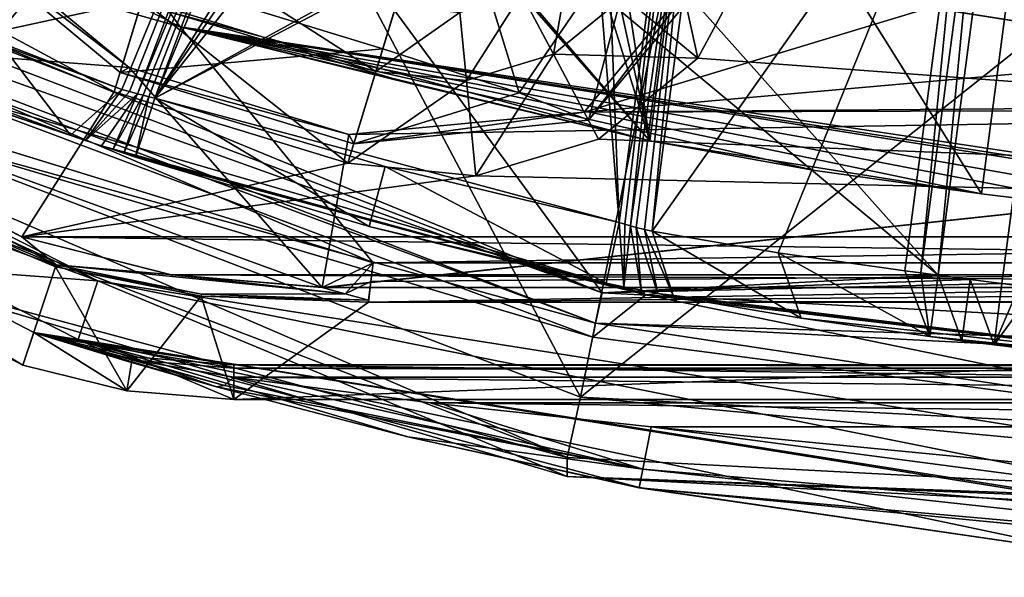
# Model space of a CAD drawing. Header units: millimetres. Extents: x -78 to 78, y -78 to 78.
# Tile 128 of 256: x -25 to -9, y -78 to -69. Entities that reach past the tile are written whole.
import ezdxf

# ---------------------------------------------------------------- set-up
doc = ezdxf.new("R2010")
doc.units = ezdxf.units.MM
doc.header["$LTSCALE"] = 41.718519
for name, color, linetype in [('10', 7, 'CONTINUOUS'), ('1152', 7, 'CONTINUOUS'), ('137', 7, 'CONTINUOUS'), ('1459', 7, 'CONTINUOUS'), ('146', 7, 'CONTINUOUS'), ('1481', 7, 'CONTINUOUS'), ('1491', 7, 'CONTINUOUS'), ('1504', 7, 'CONTINUOUS'), ('1512', 7, 'CONTINUOUS'), ('1513', 7, 'CONTINUOUS'), ('1514', 7, 'CONTINUOUS'), ('1515', 7, 'CONTINUOUS'), ('1533', 7, 'CONTINUOUS'), ('1535', 7, 'CONTINUOUS'), ('1536', 7, 'CONTINUOUS'), ('1552', 7, 'CONTINUOUS'), ('1556', 7, 'CONTINUOUS'), ('1557', 7, 'CONTINUOUS'), ('1577', 7, 'CONTINUOUS'), ('1579', 7, 'CONTINUOUS'), ('1582', 7, 'CONTINUOUS'), ('1583', 7, 'CONTINUOUS'), ('1584', 7, 'CONTINUOUS'), ('1613', 7, 'CONTINUOUS'), ('1614', 7, 'CONTINUOUS'), ('162', 7, 'CONTINUOUS'), ('1633', 7, 'CONTINUOUS'), ('1634', 7, 'CONTINUOUS'), ('1635', 7, 'CONTINUOUS'), ('1636', 7, 'CONTINUOUS'), ('1641', 7, 'CONTINUOUS'), ('1659', 7, 'CONTINUOUS'), ('1660', 7, 'CONTINUOUS'), ('1665', 7, 'CONTINUOUS'), ('1677', 7, 'CONTINUOUS'), ('1679', 7, 'CONTINUOUS'), ('1694', 7, 'CONTINUOUS'), ('1696', 7, 'CONTINUOUS'), ('1711', 7, 'CONTINUOUS'), ('1713', 7, 'CONTINUOUS'), ('1724', 7, 'CONTINUOUS'), ('1731', 7, 'CONTINUOUS'), ('1742', 7, 'CONTINUOUS'), ('1745', 7, 'CONTINUOUS'), ('1746', 7, 'CONTINUOUS'), ('1747', 7, 'CONTINUOUS'), ('175', 7, 'CONTINUOUS'), ('1751', 7, 'CONTINUOUS'), ('1759', 7, 'CONTINUOUS'), ('1769', 7, 'CONTINUOUS'), ('184', 7, 'CONTINUOUS'), ('19', 7, 'CONTINUOUS'), ('197', 7, 'CONTINUOUS'), ('208', 7, 'CONTINUOUS'), ('221', 7, 'CONTINUOUS'), ('231', 7, 'CONTINUOUS'), ('2704', 7, 'CONTINUOUS'), ('2713', 7, 'CONTINUOUS'), ('2720', 7, 'CONTINUOUS'), ('29', 7, 'CONTINUOUS'), ('38', 7, 'CONTINUOUS'), ('6', 7, 'CONTINUOUS'), ('804', 7, 'CONTINUOUS')]:
    doc.layers.add(name, color=color, linetype=linetype)

msp = doc.modelspace()

# ---------------------------------------------------------------- linework, layer by layer
at = {"layer": '10', "linetype": 'CONTINUOUS'}
for points in [[(-24.872, -72.08, -2), (-45.658, -61.068, -2), (-23.382, -69.739, -2), (-24.872, -72.08, -2)], [(-23.382, -69.739, -2), (-45.658, -61.068, -2), (-25.209, -68.756, -2), (-23.382, -69.739, -2)], [(0, -63, -2), (24.872, -72.08, -2), (-12.251, -63.44, -2), (0, -63, -2)], [(-12.251, -63.44, -2), (24.872, -72.08, -2), (-12.543, -64.397, -2), (-12.251, -63.44, -2)], [(24.872, -72.08, -2), (-12.118, -64.527, -2), (-12.543, -64.397, -2), (24.872, -72.08, -2)], [(-12.118, -64.527, -2), (24.872, -72.08, -2), (-12.986, -67.368, -2), (-12.118, -64.527, -2)], [(-12.986, -67.368, -2), (24.872, -72.08, -2), (-13.969, -69.194, -2), (-12.986, -67.368, -2)], [(-13.969, -69.194, -2), (24.872, -72.08, -2), (-15.57, -70.502, -2), (-13.969, -69.194, -2)], [(-19.612, -70.891, -2), (-24.872, -72.08, -2), (-23.382, -69.739, -2), (-19.612, -70.891, -2)], [(-15.57, -70.502, -2), (24.872, -72.08, -2), (-17.549, -71.098, -2), (-15.57, -70.502, -2)], [(-17.549, -71.098, -2), (-24.872, -72.08, -2), (-19.612, -70.891, -2), (-17.549, -71.098, -2)], [(24.872, -72.08, -2), (-24.872, -72.08, -2), (-17.549, -71.098, -2), (24.872, -72.08, -2)], [(24.872, -72.08, -2), (22.459, -72.693, -2), (-24.872, -72.08, -2), (24.872, -72.08, -2)], [(-24.872, -72.08, -2), (22.459, -72.693, -2), (-22.459, -72.693, -2), (-24.872, -72.08, -2)], [(22.459, -72.693, -2), (19.979, -72.9, -2), (-22.459, -72.693, -2), (22.459, -72.693, -2)], [(-22.459, -72.693, -2), (19.979, -72.9, -2), (-19.979, -72.9, -2), (-22.459, -72.693, -2)]]:
    msp.add_3dface(points, dxfattribs=at)
at = {"layer": '1152', "color": 7, "linetype": 'CONTINUOUS'}
for points in [[(-22.316, -68.693, 17.2), (-42.451, -58.435, 17.2), (-22.495, -68.451, 22.2), (-22.316, -68.693, 17.2)], [(-18.649, -69.597, 22.2), (-22.316, -68.693, 17.2), (-22.495, -68.451, 22.2), (-18.649, -69.597, 22.2)], [(0, -72.227, 17.2), (-22.316, -68.693, 17.2), (0, -72.157, 19.2), (0, -72.227, 17.2)], [(0, -72.157, 19.2), (-22.316, -68.693, 17.2), (0, -72.052, 22.2), (0, -72.157, 19.2)], [(0, -72.052, 22.2), (-22.316, -68.693, 17.2), (-4.012, -71.941, 22.2), (0, -72.052, 22.2)], [(-4.012, -71.941, 22.2), (-22.316, -68.693, 17.2), (-6.71, -71.714, 22.925), (-4.012, -71.941, 22.2)], [(-6.71, -71.714, 22.925), (-22.316, -68.693, 17.2), (-9.398, -71.386, 23.65), (-6.71, -71.714, 22.925)], [(-9.398, -71.386, 23.65), (-22.316, -68.693, 17.2), (-12.079, -71.007, 22.925), (-9.398, -71.386, 23.65)], [(-12.079, -71.007, 22.925), (-22.316, -68.693, 17.2), (-14.745, -70.528, 22.2), (-12.079, -71.007, 22.925)], [(-14.745, -70.528, 22.2), (-22.316, -68.693, 17.2), (-18.649, -69.597, 22.2), (-14.745, -70.528, 22.2)]]:
    msp.add_3dface(points, dxfattribs=at)
at = {"layer": '137', "linetype": 'CONTINUOUS'}
for points in [[(-15.801, -70.069), (-13.377, -67.124), (-15.731, -70.198, -1.186), (-15.801, -70.069)], [(-13.377, -67.124), (-13.298, -67.273, -1.364), (-15.731, -70.198, -1.186), (-13.377, -67.124)], [(-19.597, -70.431), (-15.801, -70.069), (-19.517, -70.58, -1.364), (-19.597, -70.431)], [(-19.517, -70.58, -1.364), (-15.801, -70.069), (-15.731, -70.198, -1.186), (-19.517, -70.58, -1.364)]]:
    msp.add_3dface(points, dxfattribs=at)
at = {"layer": '1459', "color": 7, "linetype": 'CONTINUOUS'}
msp.add_3dface([(-6.71, -71.714, 22.925), (-9.398, -71.386, 23.65), (-8.541, -64.876, 23.65), (-6.71, -71.714, 22.925)], dxfattribs=at)
at = {"layer": '146', "linetype": 'CONTINUOUS'}
for points in [[(-23.138, -69.348), (-19.597, -70.431), (-23.287, -69.427, -1.364), (-23.138, -69.348)], [(-19.597, -70.431), (-19.517, -70.58, -1.364), (-23.287, -69.427, -1.364), (-19.597, -70.431)]]:
    msp.add_3dface(points, dxfattribs=at)
at = {"layer": '1481', "color": 7, "linetype": 'CONTINUOUS'}
for points in [[(-9.398, -71.386, 23.65), (-14.745, -70.528, 22.2), (-13.908, -64.169, 22.2), (-9.398, -71.386, 23.65)], [(-8.541, -64.876, 23.65), (-9.398, -71.386, 23.65), (-13.908, -64.169, 22.2), (-8.541, -64.876, 23.65)], [(-9.398, -71.386, 23.65), (-12.079, -71.007, 22.925), (-14.745, -70.528, 22.2), (-9.398, -71.386, 23.65)]]:
    msp.add_3dface(points, dxfattribs=at)
at = {"layer": '1491', "color": 7, "linetype": 'CONTINUOUS'}
for points in [[(-10.634, -72.627, 26.039), (-10.375, -72.661, 26.159), (-9.595, -64.737, 26.039), (-10.634, -72.627, 26.039)], [(-9.595, -64.737, 26.039), (-10.375, -72.661, 26.159), (-9.337, -64.771, 26.159), (-9.595, -64.737, 26.039)], [(-10.375, -72.661, 26.159), (-10.094, -72.698, 26.2), (-9.337, -64.771, 26.159), (-10.375, -72.661, 26.159)], [(-10.094, -72.698, 26.2), (-9.055, -64.808, 26.2), (-9.337, -64.771, 26.159), (-10.094, -72.698, 26.2)]]:
    msp.add_3dface(points, dxfattribs=at)
at = {"layer": '1504', "color": 7, "linetype": 'CONTINUOUS'}
for points in [[(-13.908, -64.169, 22.2), (-14.745, -70.528, 22.2), (-15.468, -65.84, 22.2), (-13.908, -64.169, 22.2)], [(-14.745, -70.528, 22.2), (-22.495, -68.451, 22.2), (-19.475, -65.132, 22.2), (-14.745, -70.528, 22.2)], [(-19.171, -65.365, 22.2), (-14.745, -70.528, 22.2), (-19.475, -65.132, 22.2), (-19.171, -65.365, 22.2)], [(-16.08, -66.194, 22.2), (-14.745, -70.528, 22.2), (-19.171, -65.365, 22.2), (-16.08, -66.194, 22.2)], [(-15.468, -65.84, 22.2), (-14.745, -70.528, 22.2), (-15.701, -66.144, 22.2), (-15.468, -65.84, 22.2)], [(-15.701, -66.144, 22.2), (-14.745, -70.528, 22.2), (-16.08, -66.194, 22.2), (-15.701, -66.144, 22.2)], [(-14.745, -70.528, 22.2), (-18.649, -69.597, 22.2), (-22.495, -68.451, 22.2), (-14.745, -70.528, 22.2)]]:
    msp.add_3dface(points, dxfattribs=at)
at = {"layer": '1512', "color": 7, "linetype": 'CONTINUOUS'}
for points in [[(-10.231, -73.688, 25.217), (-9.71, -73.759, 25.217), (-10.094, -72.698, 26.2), (-10.231, -73.688, 25.217)], [(-10.094, -72.698, 26.2), (-9.71, -73.759, 25.217), (-9.58, -72.767, 26.2), (-10.094, -72.698, 26.2)], [(-9.71, -73.759, 25.217), (-9.189, -73.825, 25.217), (-9.58, -72.767, 26.2), (-9.71, -73.759, 25.217)], [(-9.189, -73.825, 25.217), (-9.066, -72.833, 26.2), (-9.58, -72.767, 26.2), (-9.189, -73.825, 25.217)]]:
    msp.add_3dface(points, dxfattribs=at)
at = {"layer": '1513', "color": 7, "linetype": 'CONTINUOUS'}
for points in [[(-10.634, -72.627, 26.039), (-10.231, -73.688, 25.217), (-10.375, -72.661, 26.159), (-10.634, -72.627, 26.039)], [(-10.231, -73.688, 25.217), (-10.094, -72.698, 26.2), (-10.375, -72.661, 26.159), (-10.231, -73.688, 25.217)]]:
    msp.add_3dface(points, dxfattribs=at)
at = {"layer": '1514', "color": 7, "linetype": 'CONTINUOUS'}
for points in [[(-27.104, -68.213, 26.039), (-23.258, -69.7, 23.361), (-20.25, -62.439, 23.361), (-27.104, -68.213, 26.039)], [(-23.258, -69.7, 23.361), (-27.104, -68.213, 26.039), (-25.192, -68.984, 24.7), (-23.258, -69.7, 23.361)]]:
    msp.add_3dface(points, dxfattribs=at)
at = {"layer": '1515', "color": 7, "linetype": 'CONTINUOUS'}
for points in [[(-24.084, -70.438, 22.54), (-25.192, -68.984, 24.7), (-26.044, -69.712, 23.878), (-24.084, -70.438, 22.54)], [(-24.084, -70.438, 22.54), (-23.258, -69.7, 23.361), (-25.192, -68.984, 24.7), (-24.084, -70.438, 22.54)]]:
    msp.add_3dface(points, dxfattribs=at)
at = {"layer": '1533', "color": 7, "linetype": 'CONTINUOUS'}
for points in [[(-22.316, -68.693, 17.2), (-39.228, -63.923, 17.2), (-42.451, -58.435, 17.2), (-22.316, -68.693, 17.2)], [(-19.203, -72.5, 17.2), (-39.228, -63.923, 17.2), (-22.316, -68.693, 17.2), (-19.203, -72.5, 17.2)], [(0, -72.227, 17.2), (-19.203, -72.5, 17.2), (-22.316, -68.693, 17.2), (0, -72.227, 17.2)], [(19.203, -72.5, 17.2), (-19.203, -72.5, 17.2), (0, -72.227, 17.2), (19.203, -72.5, 17.2)]]:
    msp.add_3dface(points, dxfattribs=at)
at = {"layer": '1535', "color": 7, "linetype": 'CONTINUOUS'}
msp.add_3dface([(-9.066, -72.833, 26.2), (-8.784, -72.87, 26.159), (-8.027, -64.943, 26.2), (-9.066, -72.833, 26.2)], dxfattribs=at)
at = {"layer": '1536', "color": 7, "linetype": 'CONTINUOUS'}
for points in [[(-9.066, -72.833, 26.2), (-9.189, -73.825, 25.217), (-8.784, -72.87, 26.159), (-9.066, -72.833, 26.2)], [(-9.189, -73.825, 25.217), (-8.526, -72.904, 26.039), (-8.784, -72.87, 26.159), (-9.189, -73.825, 25.217)]]:
    msp.add_3dface(points, dxfattribs=at)
at = {"layer": '1552', "color": 7, "linetype": 'CONTINUOUS'}
for points in [[(-46.408, -62.946, -1), (-35.334, -67.89, -1), (-24.856, -74.15, -1), (-46.408, -62.946, -1)], [(-35.334, -67.89, -1), (-24.325, -72.566, -1), (-24.856, -74.15, -1), (-35.334, -67.89, -1)], [(-24.856, -74.15, -1), (-24.325, -72.566, -1), (-23.177, -74.566, -1), (-24.856, -74.15, -1)], [(-24.325, -72.566, -1), (-21.976, -73.039, -1), (-23.177, -74.566, -1), (-24.325, -72.566, -1)], [(-23.177, -74.566, -1), (-21.976, -73.039, -1), (-21.453, -74.705, -1), (-23.177, -74.566, -1)], [(-21.976, -73.039, -1), (-19.281, -73.136, -1), (-21.453, -74.705, -1), (-21.976, -73.039, -1)], [(-19.281, -73.136, -1), (19.281, -73.136, -1), (-21.453, -74.705, -1), (-19.281, -73.136, -1)], [(-21.453, -74.705, -1), (19.281, -73.136, -1), (21.453, -74.705, -1), (-21.453, -74.705, -1)]]:
    msp.add_3dface(points, dxfattribs=at)
at = {"layer": '1556', "color": 7, "linetype": 'CONTINUOUS'}
for points in [[(-13.683, -64.199, 23.361), (-14.708, -71.991, 23.361), (-9.595, -64.737, 26.039), (-13.683, -64.199, 23.361)], [(-14.708, -71.991, 23.361), (-12.675, -72.338, 24.7), (-9.595, -64.737, 26.039), (-14.708, -71.991, 23.361)], [(-12.675, -72.338, 24.7), (-10.634, -72.627, 26.039), (-9.595, -64.737, 26.039), (-12.675, -72.338, 24.7)]]:
    msp.add_3dface(points, dxfattribs=at)
at = {"layer": '1557', "color": 7, "linetype": 'CONTINUOUS'}
for points in [[(-23.258, -69.7, 23.361), (-24.084, -70.438, 22.54), (-23.843, -70.523, 22.401), (-23.258, -69.7, 23.361)], [(-23.136, -69.736, 23.292), (-23.258, -69.7, 23.361), (-23.843, -70.523, 22.401), (-23.136, -69.736, 23.292)], [(-23.006, -69.772, 23.241), (-23.136, -69.736, 23.292), (-23.843, -70.523, 22.401), (-23.006, -69.772, 23.241)], [(-23.585, -70.611, 22.3), (-23.006, -69.772, 23.241), (-23.843, -70.523, 22.401), (-23.585, -70.611, 22.3)], [(-23.405, -70.672, 22.254), (-23.006, -69.772, 23.241), (-23.585, -70.611, 22.3), (-23.405, -70.672, 22.254)], [(-22.915, -69.796, 23.218), (-23.006, -69.772, 23.241), (-23.405, -70.672, 22.254), (-22.915, -69.796, 23.218)], [(-23.223, -70.732, 22.227), (-22.915, -69.796, 23.218), (-23.405, -70.672, 22.254), (-23.223, -70.732, 22.227)], [(-22.822, -69.82, 23.205), (-22.915, -69.796, 23.218), (-23.223, -70.732, 22.227), (-22.822, -69.82, 23.205)], [(-23.037, -70.794, 22.217), (-22.822, -69.82, 23.205), (-23.223, -70.732, 22.227), (-23.037, -70.794, 22.217)], [(-23.037, -70.794, 22.217), (-22.727, -69.843, 23.2), (-22.822, -69.82, 23.205), (-23.037, -70.794, 22.217)]]:
    msp.add_3dface(points, dxfattribs=at)
at = {"layer": '1577', "color": 7, "linetype": 'CONTINUOUS'}
for points in [[(-19.281, -73.136, -1), (19.203, -72.5, 17.2), (19.242, -72.8, 8.6), (-19.281, -73.136, -1)], [(-19.281, -73.136, -1), (-19.242, -72.8, 8.6), (19.203, -72.5, 17.2), (-19.281, -73.136, -1)], [(-19.203, -72.5, 17.2), (19.203, -72.5, 17.2), (-19.242, -72.8, 8.6), (-19.203, -72.5, 17.2)], [(19.281, -73.101), (-19.281, -73.136, -1), (19.242, -72.8, 8.6), (19.281, -73.101)], [(-19.281, -73.136, -1), (-19.281, -73.101), (-19.242, -72.8, 8.6), (-19.281, -73.136, -1)], [(19.281, -73.136, -1), (-19.281, -73.136, -1), (19.281, -73.101), (19.281, -73.136, -1)]]:
    msp.add_3dface(points, dxfattribs=at)
at = {"layer": '1579', "color": 7, "linetype": 'CONTINUOUS'}
for points in [[(-45.649, -61.075), (-24.872, -72.08), (-45.404, -61.568), (-45.649, -61.075)], [(-24.872, -72.08), (-24.314, -72.533), (-45.404, -61.568), (-24.872, -72.08)], [(-24.872, -72.08), (-22.483, -72.689), (-24.314, -72.533), (-24.872, -72.08)], [(-24.314, -72.533), (-22.483, -72.689), (-19.654, -73.001), (-24.314, -72.533)], [(-21.971, -73.004), (-24.314, -72.533), (-19.654, -73.001), (-21.971, -73.004)], [(-20.026, -72.9), (-19.654, -73.001), (-22.483, -72.689), (-20.026, -72.9)], [(-19.281, -73.101), (-21.971, -73.004), (-19.654, -73.001), (-19.281, -73.101)]]:
    msp.add_3dface(points, dxfattribs=at)
at = {"layer": '1582', "color": 7, "linetype": 'CONTINUOUS'}
for points in [[(-12.675, -72.338, 24.7), (-14.708, -71.991, 23.361), (-12.301, -73.395, 23.878), (-12.675, -72.338, 24.7)], [(-12.301, -73.395, 23.878), (-14.708, -71.991, 23.361), (-14.361, -73.043, 22.54), (-12.301, -73.395, 23.878)], [(-10.231, -73.688, 25.217), (-10.634, -72.627, 26.039), (-12.675, -72.338, 24.7), (-10.231, -73.688, 25.217)], [(-10.231, -73.688, 25.217), (-12.675, -72.338, 24.7), (-12.301, -73.395, 23.878), (-10.231, -73.688, 25.217)]]:
    msp.add_3dface(points, dxfattribs=at)
at = {"layer": '1583', "color": 7, "linetype": 'CONTINUOUS'}
for points in [[(-23.258, -69.7, 23.361), (-23.136, -69.736, 23.292), (-20.25, -62.439, 23.361), (-23.258, -69.7, 23.361)], [(-23.136, -69.736, 23.292), (-23.006, -69.772, 23.241), (-20.25, -62.439, 23.361), (-23.136, -69.736, 23.292)], [(-20.25, -62.439, 23.361), (-23.006, -69.772, 23.241), (-20.009, -62.539, 23.241), (-20.25, -62.439, 23.361)], [(-23.006, -69.772, 23.241), (-22.915, -69.796, 23.218), (-20.009, -62.539, 23.241), (-23.006, -69.772, 23.241)], [(-22.915, -69.796, 23.218), (-22.822, -69.82, 23.205), (-20.009, -62.539, 23.241), (-22.915, -69.796, 23.218)], [(-22.822, -69.82, 23.205), (-22.727, -69.843, 23.2), (-20.009, -62.539, 23.241), (-22.822, -69.82, 23.205)], [(-22.727, -69.843, 23.2), (-19.747, -62.647, 23.2), (-20.009, -62.539, 23.241), (-22.727, -69.843, 23.2)]]:
    msp.add_3dface(points, dxfattribs=at)
at = {"layer": '1584', "color": 7, "linetype": 'CONTINUOUS'}
for points in [[(-22.727, -69.843, 23.2), (-23.037, -70.794, 22.217), (-19.268, -71.911, 22.217), (-22.727, -69.843, 23.2)], [(-19.01, -70.945, 23.2), (-22.727, -69.843, 23.2), (-19.268, -71.911, 22.217), (-19.01, -70.945, 23.2)], [(-15.447, -72.827, 22.217), (-19.01, -70.945, 23.2), (-19.268, -71.911, 22.217), (-15.447, -72.827, 22.217)], [(-15.447, -72.827, 22.217), (-15.239, -71.849, 23.2), (-19.01, -70.945, 23.2), (-15.447, -72.827, 22.217)]]:
    msp.add_3dface(points, dxfattribs=at)
at = {"layer": '1613', "color": 7, "linetype": 'CONTINUOUS'}
msp.add_3dface([(-8.526, -72.904, 26.039), (-9.189, -73.825, 25.217), (-7.114, -74.078, 23.878), (-8.526, -72.904, 26.039)], dxfattribs=at)
at = {"layer": '1614', "color": 7, "linetype": 'CONTINUOUS'}
for points in [[(-15.161, -72.887, 22.238), (-15.239, -71.849, 23.2), (-15.447, -72.827, 22.217), (-15.161, -72.887, 22.238)], [(-15.146, -71.876, 23.205), (-15.239, -71.849, 23.2), (-15.161, -72.887, 22.238), (-15.146, -71.876, 23.205)], [(-15.053, -71.902, 23.218), (-15.146, -71.876, 23.205), (-15.161, -72.887, 22.238), (-15.053, -71.902, 23.218)], [(-14.882, -72.943, 22.3), (-15.053, -71.902, 23.218), (-15.161, -72.887, 22.238), (-14.882, -72.943, 22.3)], [(-14.962, -71.927, 23.241), (-15.053, -71.902, 23.218), (-14.882, -72.943, 22.3), (-14.962, -71.927, 23.241)], [(-14.831, -71.961, 23.292), (-14.962, -71.927, 23.241), (-14.614, -72.996, 22.401), (-14.831, -71.961, 23.292)], [(-14.614, -72.996, 22.401), (-14.962, -71.927, 23.241), (-14.882, -72.943, 22.3), (-14.614, -72.996, 22.401)], [(-14.361, -73.043, 22.54), (-14.708, -71.991, 23.361), (-14.831, -71.961, 23.292), (-14.361, -73.043, 22.54)], [(-14.361, -73.043, 22.54), (-14.831, -71.961, 23.292), (-14.614, -72.996, 22.401), (-14.361, -73.043, 22.54)]]:
    msp.add_3dface(points, dxfattribs=at)
at = {"layer": '162', "linetype": 'CONTINUOUS'}
for points in [[(-26.083, -66.923), (-23.138, -69.348), (-26.212, -66.993, -1.186), (-26.083, -66.923)], [(-23.138, -69.348), (-23.287, -69.427, -1.364), (-26.212, -66.993, -1.186), (-23.138, -69.348)]]:
    msp.add_3dface(points, dxfattribs=at)
at = {"layer": '1633', "color": 7, "linetype": 'CONTINUOUS'}
for points in [[(-15.663, -73.698, 19.2), (-26.518, -69.621, 19.2), (-27, -70.34, 19.2), (-15.663, -73.698, 19.2)], [(-14.806, -73.014, 19.2), (-26.518, -69.621, 19.2), (-15.663, -73.698, 19.2), (-14.806, -73.014, 19.2)], [(-3.94, -75.241, 19.2), (-14.806, -73.014, 19.2), (-15.663, -73.698, 19.2), (-3.94, -75.241, 19.2)], [(-2.696, -74.451, 19.2), (-14.806, -73.014, 19.2), (-3.94, -75.241, 19.2), (-2.696, -74.451, 19.2)]]:
    msp.add_3dface(points, dxfattribs=at)
at = {"layer": '1634', "color": 7, "linetype": 'CONTINUOUS'}
for points in [[(-24.325, -72.566, -1), (-24.314, -72.533), (-21.971, -73.004), (-24.325, -72.566, -1)], [(-21.976, -73.039, -1), (-24.325, -72.566, -1), (-21.971, -73.004), (-21.976, -73.039, -1)], [(-19.281, -73.101), (-21.976, -73.039, -1), (-21.971, -73.004), (-19.281, -73.101)], [(-19.281, -73.136, -1), (-21.976, -73.039, -1), (-19.281, -73.101), (-19.281, -73.136, -1)]]:
    msp.add_3dface(points, dxfattribs=at)
at = {"layer": '1635', "color": 7, "linetype": 'CONTINUOUS'}
for points in [[(-21.453, -74.705, -1), (21.453, -74.705, -1), (-21.453, -74.148, 14.965), (-21.453, -74.705, -1)], [(21.453, -74.705, -1), (21.453, -74.148, 14.965), (-21.453, -74.148, 14.965), (21.453, -74.705, -1)]]:
    msp.add_3dface(points, dxfattribs=at)
at = {"layer": '1636', "color": 7, "linetype": 'CONTINUOUS'}
for points in [[(-19.203, -72.5, 17.2), (-31.571, -68.693), (-39.228, -63.923, 17.2), (-19.203, -72.5, 17.2)], [(-20.026, -72.9), (-31.571, -68.693), (-19.203, -72.5, 17.2), (-20.026, -72.9)], [(-20.026, -72.9), (-19.203, -72.5, 17.2), (-19.654, -73.001), (-20.026, -72.9)], [(-19.203, -72.5, 17.2), (-19.242, -72.8, 8.6), (-19.654, -73.001), (-19.203, -72.5, 17.2)], [(-19.242, -72.8, 8.6), (-19.281, -73.101), (-19.654, -73.001), (-19.242, -72.8, 8.6)]]:
    msp.add_3dface(points, dxfattribs=at)
at = {"layer": '1641', "color": 7, "linetype": 'CONTINUOUS'}
for points in [[(-15.239, -71.849, 23.2), (-15.146, -71.876, 23.205), (-14.223, -64.128, 23.2), (-15.239, -71.849, 23.2)], [(-15.146, -71.876, 23.205), (-15.053, -71.902, 23.218), (-14.223, -64.128, 23.2), (-15.146, -71.876, 23.205)], [(-14.223, -64.128, 23.2), (-15.053, -71.902, 23.218), (-13.941, -64.165, 23.241), (-14.223, -64.128, 23.2)], [(-15.053, -71.902, 23.218), (-14.962, -71.927, 23.241), (-13.941, -64.165, 23.241), (-15.053, -71.902, 23.218)], [(-14.962, -71.927, 23.241), (-14.831, -71.961, 23.292), (-13.941, -64.165, 23.241), (-14.962, -71.927, 23.241)], [(-14.831, -71.961, 23.292), (-14.708, -71.991, 23.361), (-13.941, -64.165, 23.241), (-14.831, -71.961, 23.292)], [(-14.708, -71.991, 23.361), (-13.683, -64.199, 23.361), (-13.941, -64.165, 23.241), (-14.708, -71.991, 23.361)]]:
    msp.add_3dface(points, dxfattribs=at)
at = {"layer": '1659', "color": 7, "linetype": 'CONTINUOUS'}
for points in [[(-24.314, -72.533), (-35.334, -67.89, -1), (-45.404, -61.568), (-24.314, -72.533)], [(-24.325, -72.566, -1), (-35.334, -67.89, -1), (-24.314, -72.533), (-24.325, -72.566, -1)]]:
    msp.add_3dface(points, dxfattribs=at)
at = {"layer": '1660', "color": 7, "linetype": 'CONTINUOUS'}
for points in [[(-24.856, -74.15, -1), (-23.177, -74.566, -1), (-24.679, -73.622, 14.965), (-24.856, -74.15, -1)], [(-24.679, -73.622, 14.965), (-23.177, -74.566, -1), (-23.087, -74.015, 14.965), (-24.679, -73.622, 14.965)], [(-23.177, -74.566, -1), (-21.453, -74.705, -1), (-23.087, -74.015, 14.965), (-23.177, -74.566, -1)], [(-21.453, -74.705, -1), (-21.453, -74.148, 14.965), (-23.087, -74.015, 14.965), (-21.453, -74.705, -1)]]:
    msp.add_3dface(points, dxfattribs=at)
at = {"layer": '1665', "color": 7, "linetype": 'CONTINUOUS'}
for points in [[(-22.727, -69.843, 23.2), (-19.525, -64.753, 23.2), (-19.747, -62.647, 23.2), (-22.727, -69.843, 23.2)], [(-15.468, -65.84, 23.2), (-15.239, -71.849, 23.2), (-14.223, -64.128, 23.2), (-15.468, -65.84, 23.2)], [(-19.525, -64.753, 23.2), (-22.727, -69.843, 23.2), (-19.475, -65.132, 23.2), (-19.525, -64.753, 23.2)], [(-22.727, -69.843, 23.2), (-19.171, -65.365, 23.2), (-19.475, -65.132, 23.2), (-22.727, -69.843, 23.2)], [(-22.727, -69.843, 23.2), (-16.08, -66.194, 23.2), (-19.171, -65.365, 23.2), (-22.727, -69.843, 23.2)], [(-15.239, -71.849, 23.2), (-15.468, -65.84, 23.2), (-15.701, -66.144, 23.2), (-15.239, -71.849, 23.2)], [(-22.727, -69.843, 23.2), (-15.239, -71.849, 23.2), (-15.701, -66.144, 23.2), (-22.727, -69.843, 23.2)], [(-22.727, -69.843, 23.2), (-15.701, -66.144, 23.2), (-16.08, -66.194, 23.2), (-22.727, -69.843, 23.2)], [(-15.239, -71.849, 23.2), (-22.727, -69.843, 23.2), (-19.01, -70.945, 23.2), (-15.239, -71.849, 23.2)]]:
    msp.add_3dface(points, dxfattribs=at)
at = {"layer": '1677', "color": 7, "linetype": 'CONTINUOUS'}
for points in [[(-44.982, -61.92, 19.2), (-45.573, -62.726, 18.235), (-23.647, -72.789, 19.2), (-44.982, -61.92, 19.2)], [(-45.573, -62.726, 18.235), (-23.959, -73.739, 18.235), (-23.647, -72.789, 19.2), (-45.573, -62.726, 18.235)], [(-23.959, -73.739, 18.235), (0, -77.534, 18.235), (-23.647, -72.789, 19.2), (-23.959, -73.739, 18.235)], [(0, -77.534, 18.235), (0, -76.534, 19.2), (-23.647, -72.789, 19.2), (0, -77.534, 18.235)]]:
    msp.add_3dface(points, dxfattribs=at)
at = {"layer": '1679', "color": 7, "linetype": 'CONTINUOUS'}
for points in [[(-24.679, -73.622, 14.965), (-23.087, -74.015, 14.965), (-21.453, -74.148, 14.965), (-24.679, -73.622, 14.965)], [(-24.679, -73.622, 14.965), (-21.453, -74.148, 14.965), (-24.595, -73.649, 14.983), (-24.679, -73.622, 14.965)], [(-21.453, -74.148, 14.965), (-21.453, -74.147, 15), (-24.595, -73.649, 14.983), (-21.453, -74.148, 14.965)], [(-24.595, -73.649, 14.983), (-21.453, -74.147, 15), (-24.511, -73.676, 15), (-24.595, -73.649, 14.983)], [(-21.453, -74.147, 15), (-21.453, -74.198, 15.313), (-24.511, -73.676, 15), (-21.453, -74.147, 15)], [(-24.511, -73.676, 15), (-21.453, -74.198, 15.313), (-23.006, -74.076, 15.305), (-24.511, -73.676, 15)], [(-21.453, -74.198, 15.313), (-21.453, -74.343, 15.595), (-23.006, -74.076, 15.305), (-21.453, -74.198, 15.313)]]:
    msp.add_3dface(points, dxfattribs=at)
at = {"layer": '1694', "color": 7, "linetype": 'CONTINUOUS'}
for points in [[(-45.573, -62.726, 18.235), (-46.408, -62.946, -1), (-24.856, -74.15, -1), (-45.573, -62.726, 18.235)], [(-23.959, -73.739, 18.235), (-45.573, -62.726, 18.235), (-24.679, -73.622, 14.965), (-23.959, -73.739, 18.235)], [(-45.573, -62.726, 18.235), (-24.856, -74.15, -1), (-24.679, -73.622, 14.965), (-45.573, -62.726, 18.235)], [(-23.959, -73.739, 18.235), (-24.679, -73.622, 14.965), (-23.191, -74.079, 15.632), (-23.959, -73.739, 18.235)], [(0, -77.534, 18.235), (-23.959, -73.739, 18.235), (0, -77.576, 17.035), (0, -77.534, 18.235)], [(0, -77.576, 17.035), (-23.959, -73.739, 18.235), (-7.493, -77.213, 17.035), (0, -77.576, 17.035)], [(-7.493, -77.213, 17.035), (-23.959, -73.739, 18.235), (-14.916, -76.128, 17.035), (-7.493, -77.213, 17.035)], [(-14.916, -76.128, 17.035), (-23.959, -73.739, 18.235), (-18.646, -75.308, 16.864), (-14.916, -76.128, 17.035)], [(-18.646, -75.308, 16.864), (-23.959, -73.739, 18.235), (-21.733, -74.499, 16.224), (-18.646, -75.308, 16.864)], [(-21.733, -74.499, 16.224), (-23.959, -73.739, 18.235), (-23.191, -74.079, 15.632), (-21.733, -74.499, 16.224)]]:
    msp.add_3dface(points, dxfattribs=at)
at = {"layer": '1696', "color": 7, "linetype": 'CONTINUOUS'}
for points in [[(-23.191, -74.079, 15.632), (-24.679, -73.622, 14.965), (-24.595, -73.649, 14.983), (-23.191, -74.079, 15.632)], [(-21.733, -74.499, 16.224), (-23.191, -74.079, 15.632), (-24.595, -73.649, 14.983), (-21.733, -74.499, 16.224)], [(-21.733, -74.499, 16.224), (-24.595, -73.649, 14.983), (-24.511, -73.676, 15), (-21.733, -74.499, 16.224)], [(-21.733, -74.499, 16.224), (-24.511, -73.676, 15), (-21.603, -74.481, 15.889), (-21.733, -74.499, 16.224)], [(-24.511, -73.676, 15), (-23.006, -74.076, 15.305), (-21.603, -74.481, 15.889), (-24.511, -73.676, 15)], [(-23.006, -74.076, 15.305), (-21.453, -74.343, 15.595), (-21.603, -74.481, 15.889), (-23.006, -74.076, 15.305)]]:
    msp.add_3dface(points, dxfattribs=at)
at = {"layer": '1711', "color": 7, "linetype": 'CONTINUOUS'}
for points in [[(21.453, -74.148, 14.965), (21.453, -74.147, 15), (-21.453, -74.148, 14.965), (21.453, -74.148, 14.965)], [(21.453, -74.147, 15), (21.453, -74.198, 15.313), (-21.453, -74.147, 15), (21.453, -74.147, 15)], [(21.453, -74.147, 15), (-21.453, -74.147, 15), (-21.453, -74.148, 14.965), (21.453, -74.147, 15)], [(-21.453, -74.147, 15), (21.453, -74.198, 15.313), (-21.453, -74.198, 15.313), (-21.453, -74.147, 15)], [(21.453, -74.198, 15.313), (21.453, -74.343, 15.595), (-21.453, -74.198, 15.313), (21.453, -74.198, 15.313)], [(-21.453, -74.198, 15.313), (21.453, -74.343, 15.595), (-21.453, -74.343, 15.595), (-21.453, -74.198, 15.313)], [(21.453, -74.343, 15.595), (18.288, -74.758, 15.921), (-21.453, -74.343, 15.595), (21.453, -74.343, 15.595)], [(-21.453, -74.343, 15.595), (18.288, -74.758, 15.921), (-18.286, -74.758, 15.921), (-21.453, -74.343, 15.595)], [(14.724, -75.147, 16), (-14.724, -75.147, 16), (-18.286, -74.758, 15.921), (14.724, -75.147, 16)], [(18.288, -74.758, 15.921), (14.724, -75.147, 16), (-18.286, -74.758, 15.921), (18.288, -74.758, 15.921)]]:
    msp.add_3dface(points, dxfattribs=at)
at = {"layer": '1713', "color": 7, "linetype": 'CONTINUOUS'}
for points in [[(-21.453, -74.343, 15.595), (-14.858, -75.831, 16.282), (-21.603, -74.481, 15.889), (-21.453, -74.343, 15.595)], [(-14.858, -75.831, 16.282), (-21.453, -74.343, 15.595), (-18.286, -74.758, 15.921), (-14.858, -75.831, 16.282)], [(-14.858, -75.831, 16.282), (-21.733, -74.499, 16.224), (-21.603, -74.481, 15.889), (-14.858, -75.831, 16.282)], [(-18.646, -75.308, 16.864), (-21.733, -74.499, 16.224), (-14.858, -75.831, 16.282), (-18.646, -75.308, 16.864)], [(-14.724, -75.147, 16), (-14.858, -75.831, 16.282), (-18.286, -74.758, 15.921), (-14.724, -75.147, 16)], [(-14.916, -76.128, 17.035), (-18.646, -75.308, 16.864), (-14.917, -76.129, 17), (-14.916, -76.128, 17.035)], [(-18.646, -75.308, 16.864), (-14.858, -75.831, 16.282), (-14.917, -76.129, 17), (-18.646, -75.308, 16.864)]]:
    msp.add_3dface(points, dxfattribs=at)
at = {"layer": '1724', "color": 7, "linetype": 'CONTINUOUS'}
msp.add_3dface([(14.724, -75.147, 16), (0, -76.576, 16), (-14.724, -75.147, 16), (14.724, -75.147, 16)], dxfattribs=at)
at = {"layer": '1731', "color": 7, "linetype": 'CONTINUOUS'}
for points in [[(-14.724, -75.147, 16), (0, -77.086, 16.14), (-14.858, -75.831, 16.282), (-14.724, -75.147, 16)], [(0, -76.576, 16), (0, -77.086, 16.14), (-14.724, -75.147, 16), (0, -76.576, 16)], [(-14.858, -75.831, 16.282), (0, -77.454, 16.52), (-14.917, -76.129, 17), (-14.858, -75.831, 16.282)], [(0, -77.086, 16.14), (0, -77.454, 16.52), (-14.858, -75.831, 16.282), (0, -77.086, 16.14)], [(-7.493, -77.213, 17.035), (-14.916, -76.128, 17.035), (-14.917, -76.129, 17), (-7.493, -77.213, 17.035)], [(0, -77.576, 17.035), (-7.493, -77.213, 17.035), (-14.917, -76.129, 17), (0, -77.576, 17.035)], [(0, -77.454, 16.52), (0, -77.576, 17.035), (-14.917, -76.129, 17), (0, -77.454, 16.52)]]:
    msp.add_3dface(points, dxfattribs=at)
at = {"layer": '1742', "linetype": 'CONTINUOUS'}
for points in [[(-44.982, -61.92, 19.2), (-23.647, -72.789, 19.2), (-38.816, -67.231, 19.2), (-44.982, -61.92, 19.2)], [(-38.816, -67.231, 19.2), (-23.647, -72.789, 19.2), (-27.795, -72.485, 19.2), (-38.816, -67.231, 19.2)], [(-27.795, -72.485, 19.2), (-23.647, -72.789, 19.2), (-16.077, -75.948, 19.2), (-27.795, -72.485, 19.2)], [(-23.647, -72.789, 19.2), (0, -76.534, 19.2), (-16.077, -75.948, 19.2), (-23.647, -72.789, 19.2)], [(-16.077, -75.948, 19.2), (0, -76.534, 19.2), (8.178, -77.199, 19.2), (-16.077, -75.948, 19.2)]]:
    msp.add_3dface(points, dxfattribs=at)
at = {"layer": '1745', "linetype": 'CONTINUOUS'}
for points in [[(-38.167, -66.107, 28.7), (-15.86, -74.668, 28.7), (-28.886, -50.032, 28.7), (-38.167, -66.107, 28.7)], [(-28.886, -50.032, 28.7), (-15.86, -74.668, 28.7), (-12.188, -56.472, 28.7), (-28.886, -50.032, 28.7)], [(-12.188, -56.472, 28.7), (-15.86, -74.668, 28.7), (5.686, -57.492, 28.7), (-12.188, -56.472, 28.7)], [(-15.86, -74.668, 28.7), (7.97, -75.916, 28.7), (5.686, -57.492, 28.7), (-15.86, -74.668, 28.7)]]:
    msp.add_3dface(points, dxfattribs=at)
at = {"layer": '1746', "linetype": 'CONTINUOUS'}
for points in [[(-38.667, -66.973, 27.735), (-16.079, -75.644, 27.735), (-38.167, -66.107, 28.7), (-38.667, -66.973, 27.735)], [(-38.167, -66.107, 28.7), (-16.079, -75.644, 27.735), (-15.86, -74.668, 28.7), (-38.167, -66.107, 28.7)], [(-16.079, -75.644, 27.735), (8.084, -76.91, 27.735), (-15.86, -74.668, 28.7), (-16.079, -75.644, 27.735)], [(-15.86, -74.668, 28.7), (8.084, -76.91, 27.735), (7.97, -75.916, 28.7), (-15.86, -74.668, 28.7)]]:
    msp.add_3dface(points, dxfattribs=at)
at = {"layer": '1747', "linetype": 'CONTINUOUS'}
for points in [[(-38.667, -66.973, 27.735), (-27.795, -72.485, 19.2), (-16.079, -75.644, 27.735), (-38.667, -66.973, 27.735)], [(-27.795, -72.485, 19.2), (-16.077, -75.948, 19.2), (-16.079, -75.644, 27.735), (-27.795, -72.485, 19.2)], [(-16.079, -75.644, 27.735), (-16.077, -75.948, 19.2), (8.084, -76.91, 27.735), (-16.079, -75.644, 27.735)], [(-16.077, -75.948, 19.2), (8.178, -77.199, 19.2), (8.084, -76.91, 27.735), (-16.077, -75.948, 19.2)]]:
    msp.add_3dface(points, dxfattribs=at)
at = {"layer": '175', "linetype": 'CONTINUOUS'}
for points in [[(-14.468, -66.915, -1.569), (-13.969, -69.194, -2), (-15.162, -68.206, -1.569), (-14.468, -66.915, -1.569)], [(-12.986, -67.368, -2), (-13.969, -69.194, -2), (-14.468, -66.915, -1.569), (-12.986, -67.368, -2)], [(-16.014, -67.504, -0.4), (-16.297, -69.134, -1.569), (-16.815, -68.159, -0.4), (-16.014, -67.504, -0.4)], [(-15.162, -68.206, -1.569), (-16.297, -69.134, -1.569), (-16.014, -67.504, -0.4), (-15.162, -68.206, -1.569)], [(-16.815, -68.159, -0.4), (-17.701, -69.556, -1.569), (-17.807, -68.457, -0.4), (-16.815, -68.159, -0.4)], [(-16.297, -69.134, -1.569), (-17.701, -69.556, -1.569), (-16.815, -68.159, -0.4), (-16.297, -69.134, -1.569)], [(-15.162, -68.206, -1.569), (-13.969, -69.194, -2), (-16.297, -69.134, -1.569), (-15.162, -68.206, -1.569)], [(-19.16, -69.41, -1.569), (-18.837, -68.354, -0.4), (-17.807, -68.457, -0.4), (-19.16, -69.41, -1.569)], [(-17.701, -69.556, -1.569), (-19.16, -69.41, -1.569), (-17.807, -68.457, -0.4), (-17.701, -69.556, -1.569)], [(-16.297, -69.134, -1.569), (-17.549, -71.098, -2), (-17.701, -69.556, -1.569), (-16.297, -69.134, -1.569)], [(-15.57, -70.502, -2), (-17.549, -71.098, -2), (-16.297, -69.134, -1.569), (-15.57, -70.502, -2)], [(-13.969, -69.194, -2), (-15.57, -70.502, -2), (-16.297, -69.134, -1.569), (-13.969, -69.194, -2)], [(-17.701, -69.556, -1.569), (-19.612, -70.891, -2), (-19.16, -69.41, -1.569), (-17.701, -69.556, -1.569)], [(-17.549, -71.098, -2), (-19.612, -70.891, -2), (-17.701, -69.556, -1.569), (-17.549, -71.098, -2)]]:
    msp.add_3dface(points, dxfattribs=at)
at = {"layer": '1751', "linetype": 'CONTINUOUS'}
for points in [[(-37.672, -65.249, 19.2), (-37.558, -65.053, 25.717), (-15.617, -73.476, 25.717), (-37.672, -65.249, 19.2)], [(-27, -70.34, 19.2), (-37.672, -65.249, 19.2), (-15.617, -73.476, 25.717), (-27, -70.34, 19.2)], [(-15.663, -73.698, 19.2), (-27, -70.34, 19.2), (-15.617, -73.476, 25.717), (-15.663, -73.698, 19.2)], [(-3.94, -75.241, 19.2), (-15.663, -73.698, 19.2), (-15.617, -73.476, 25.717), (-3.94, -75.241, 19.2)], [(-3.94, -75.241, 19.2), (-15.617, -73.476, 25.717), (7.851, -74.705, 25.717), (-3.94, -75.241, 19.2)]]:
    msp.add_3dface(points, dxfattribs=at)
at = {"layer": '1759', "linetype": 'CONTINUOUS'}
for points in [[(-37.308, -64.62, 26.2), (-15.511, -72.986, 26.2), (-37.558, -65.053, 25.717), (-37.308, -64.62, 26.2)], [(-37.558, -65.053, 25.717), (-15.511, -72.986, 26.2), (-15.617, -73.476, 25.717), (-37.558, -65.053, 25.717)], [(-15.511, -72.986, 26.2), (7.803, -74.207, 26.2), (-15.617, -73.476, 25.717), (-15.511, -72.986, 26.2)], [(-15.617, -73.476, 25.717), (7.803, -74.207, 26.2), (7.851, -74.705, 25.717), (-15.617, -73.476, 25.717)]]:
    msp.add_3dface(points, dxfattribs=at)
at = {"layer": '1769', "linetype": 'CONTINUOUS'}
for points in [[(-10.094, -72.698, 26.2), (-24.562, -60.653, 26.2), (-22.992, -58.218, 26.2), (-10.094, -72.698, 26.2)], [(-9.055, -64.808, 26.2), (-10.094, -72.698, 26.2), (-22.992, -58.218, 26.2), (-9.055, -64.808, 26.2)], [(-27.607, -68.005, 26.2), (-24.562, -60.653, 26.2), (-15.511, -72.986, 26.2), (-27.607, -68.005, 26.2)], [(-24.562, -60.653, 26.2), (-10.094, -72.698, 26.2), (-15.511, -72.986, 26.2), (-24.562, -60.653, 26.2)], [(-37.308, -64.62, 26.2), (-27.607, -68.005, 26.2), (-15.511, -72.986, 26.2), (-37.308, -64.62, 26.2)], [(-9.066, -72.833, 26.2), (-8.027, -64.943, 26.2), (7.803, -74.207, 26.2), (-9.066, -72.833, 26.2)], [(-10.094, -72.698, 26.2), (-9.58, -72.767, 26.2), (-15.511, -72.986, 26.2), (-10.094, -72.698, 26.2)], [(-9.58, -72.767, 26.2), (-9.066, -72.833, 26.2), (-15.511, -72.986, 26.2), (-9.58, -72.767, 26.2)], [(-15.511, -72.986, 26.2), (-9.066, -72.833, 26.2), (7.803, -74.207, 26.2), (-15.511, -72.986, 26.2)]]:
    msp.add_3dface(points, dxfattribs=at)
at = {"layer": '184', "linetype": 'CONTINUOUS'}
for points in [[(-16.849, -69.757, 1.029), (-18.061, -65.816, 3.2), (-19.049, -69.047, 1.886), (-16.849, -69.757, 1.029)], [(-14.837, -66.802, 1.892), (-18.061, -65.816, 3.2), (-16.849, -69.757, 1.029), (-14.837, -66.802, 1.892)], [(-15.731, -70.198, -1.186), (-14.837, -66.802, 1.892), (-16.849, -69.757, 1.029), (-15.731, -70.198, -1.186)], [(-13.298, -67.273, -1.364), (-14.837, -66.802, 1.892), (-15.731, -70.198, -1.186), (-13.298, -67.273, -1.364)], [(-19.517, -70.58, -1.364), (-16.849, -69.757, 1.029), (-19.049, -69.047, 1.886), (-19.517, -70.58, -1.364)], [(-19.517, -70.58, -1.364), (-15.731, -70.198, -1.186), (-16.849, -69.757, 1.029), (-19.517, -70.58, -1.364)]]:
    msp.add_3dface(points, dxfattribs=at)
at = {"layer": '19', "linetype": 'CONTINUOUS'}
for points in [[(19.979, -72.9), (-19.979, -72.9), (19.979, -72.9, -2), (19.979, -72.9)], [(19.979, -72.9, -2), (-19.979, -72.9), (-19.979, -72.9, -2), (19.979, -72.9, -2)]]:
    msp.add_3dface(points, dxfattribs=at)
at = {"layer": '197', "linetype": 'CONTINUOUS'}
for points in [[(-22.607, -67.201, -0.4), (-19.16, -69.41, -1.569), (-22.929, -68.257, -1.569), (-22.607, -67.201, -0.4)], [(-18.837, -68.354, -0.4), (-19.16, -69.41, -1.569), (-22.607, -67.201, -0.4), (-18.837, -68.354, -0.4)], [(-19.612, -70.891, -2), (-23.382, -69.739, -2), (-22.929, -68.257, -1.569), (-19.612, -70.891, -2)], [(-19.16, -69.41, -1.569), (-19.612, -70.891, -2), (-22.929, -68.257, -1.569), (-19.16, -69.41, -1.569)]]:
    msp.add_3dface(points, dxfattribs=at)
at = {"layer": '208', "linetype": 'CONTINUOUS'}
for points in [[(-19.049, -69.047, 1.886), (-18.061, -65.816, 3.2), (-22.817, -67.888, 1.892), (-19.049, -69.047, 1.886)], [(-23.287, -69.427, -1.364), (-19.049, -69.047, 1.886), (-22.817, -67.888, 1.892), (-23.287, -69.427, -1.364)], [(-19.517, -70.58, -1.364), (-19.049, -69.047, 1.886), (-23.287, -69.427, -1.364), (-19.517, -70.58, -1.364)]]:
    msp.add_3dface(points, dxfattribs=at)
at = {"layer": '221', "linetype": 'CONTINUOUS'}
for points in [[(-24.221, -67.563, -1.569), (-25.209, -68.756, -2), (-25.148, -66.428, -1.569), (-24.221, -67.563, -1.569)], [(-22.929, -68.257, -1.569), (-25.209, -68.756, -2), (-24.221, -67.563, -1.569), (-22.929, -68.257, -1.569)], [(-23.382, -69.739, -2), (-25.209, -68.756, -2), (-22.929, -68.257, -1.569), (-23.382, -69.739, -2)]]:
    msp.add_3dface(points, dxfattribs=at)
at = {"layer": '231', "linetype": 'CONTINUOUS'}
msp.add_3dface([(-23.287, -69.427, -1.364), (-22.817, -67.888, 1.892), (-26.212, -66.993, -1.186), (-23.287, -69.427, -1.364)], dxfattribs=at)
at = {"layer": '2704', "linetype": 'CONTINUOUS'}
msp.add_3dface([(-21.65, -66.568, 21.67), (0.004, -70, 21.67), (-1.582, -67.35, 21.67), (-21.65, -66.568, 21.67)], dxfattribs=at)
at = {"layer": '2713', "linetype": 'CONTINUOUS'}
for points in [[(0.004, -70, 21.67), (-21.65, -66.568, 21.67), (-0.004, -70, 20.074), (0.004, -70, 21.67)], [(-0.004, -70, 20.074), (-21.65, -66.568, 21.67), (-21.634, -66.573, 20.074), (-0.004, -70, 20.074)]]:
    msp.add_3dface(points, dxfattribs=at)
at = {"layer": '2720', "linetype": 'CONTINUOUS'}
msp.add_3dface([(21.649, -66.568, 20.074), (-0.004, -70, 20.074), (-21.634, -66.573, 20.074), (21.649, -66.568, 20.074)], dxfattribs=at)
at = {"layer": '29', "linetype": 'CONTINUOUS'}
for points in [[(-24.872, -72.08, -2), (-22.459, -72.693, -2), (-24.872, -72.08), (-24.872, -72.08, -2)], [(-24.872, -72.08), (-22.459, -72.693, -2), (-22.483, -72.689), (-24.872, -72.08)], [(-22.459, -72.693, -2), (-20.026, -72.9), (-22.483, -72.689), (-22.459, -72.693, -2)], [(-20.026, -72.9), (-22.459, -72.693, -2), (-19.979, -72.9, -2), (-20.026, -72.9)], [(-19.979, -72.9), (-20.026, -72.9), (-19.979, -72.9, -2), (-19.979, -72.9)]]:
    msp.add_3dface(points, dxfattribs=at)
at = {"layer": '38', "linetype": 'CONTINUOUS'}
for points in [[(-45.658, -61.068, -2), (-24.872, -72.08, -2), (-45.649, -61.075), (-45.658, -61.068, -2)], [(-24.872, -72.08, -2), (-24.872, -72.08), (-45.649, -61.075), (-24.872, -72.08, -2)]]:
    msp.add_3dface(points, dxfattribs=at)
at = {"layer": '6', "linetype": 'CONTINUOUS'}
for points in [[(-23.138, -69.348), (-26.083, -66.923), (-31.571, -68.693), (-23.138, -69.348)], [(-13.377, -67.124), (-15.801, -70.069), (-9, -68), (-13.377, -67.124)], [(-9, -68), (-15.801, -70.069), (-8.414, -69.414), (-9, -68)], [(-20.026, -72.9), (-23.138, -69.348), (-31.571, -68.693), (-20.026, -72.9)], [(-19.597, -70.431), (-23.138, -69.348), (-20.026, -72.9), (-19.597, -70.431)], [(-8.414, -69.414), (-15.801, -70.069), (-7, -70), (-8.414, -69.414)], [(7, -70), (-19.597, -70.431), (-20.026, -72.9), (7, -70)], [(-19.979, -72.9), (7, -70), (-20.026, -72.9), (-19.979, -72.9)], [(19.979, -72.9), (7, -70), (-19.979, -72.9), (19.979, -72.9)], [(-15.801, -70.069), (-19.597, -70.431), (7, -70), (-15.801, -70.069)], [(-7, -70), (-15.801, -70.069), (7, -70), (-7, -70)]]:
    msp.add_3dface(points, dxfattribs=at)
at = {"layer": '804', "color": 7, "linetype": 'CONTINUOUS'}
for points in [[(-23.843, -70.523, 22.401), (-24.084, -70.438, 22.54), (-26.518, -69.621, 19.2), (-23.843, -70.523, 22.401)], [(-24.084, -70.438, 22.54), (-26.044, -69.712, 23.878), (-26.518, -69.621, 19.2), (-24.084, -70.438, 22.54)], [(-23.585, -70.611, 22.3), (-23.843, -70.523, 22.401), (-26.518, -69.621, 19.2), (-23.585, -70.611, 22.3)], [(-14.806, -73.014, 19.2), (-23.585, -70.611, 22.3), (-26.518, -69.621, 19.2), (-14.806, -73.014, 19.2)], [(-23.405, -70.672, 22.254), (-23.585, -70.611, 22.3), (-14.806, -73.014, 19.2), (-23.405, -70.672, 22.254)], [(-23.223, -70.732, 22.227), (-23.405, -70.672, 22.254), (-14.806, -73.014, 19.2), (-23.223, -70.732, 22.227)], [(-23.037, -70.794, 22.217), (-23.223, -70.732, 22.227), (-14.806, -73.014, 19.2), (-23.037, -70.794, 22.217)], [(-19.268, -71.911, 22.217), (-23.037, -70.794, 22.217), (-14.806, -73.014, 19.2), (-19.268, -71.911, 22.217)], [(-15.447, -72.827, 22.217), (-19.268, -71.911, 22.217), (-14.806, -73.014, 19.2), (-15.447, -72.827, 22.217)], [(-15.161, -72.887, 22.238), (-15.447, -72.827, 22.217), (-14.806, -73.014, 19.2), (-15.161, -72.887, 22.238)], [(-14.882, -72.943, 22.3), (-15.161, -72.887, 22.238), (-14.806, -73.014, 19.2), (-14.882, -72.943, 22.3)], [(-14.614, -72.996, 22.401), (-14.882, -72.943, 22.3), (-14.806, -73.014, 19.2), (-14.614, -72.996, 22.401)], [(-2.696, -74.451, 19.2), (-14.614, -72.996, 22.401), (-14.806, -73.014, 19.2), (-2.696, -74.451, 19.2)], [(-14.361, -73.043, 22.54), (-14.614, -72.996, 22.401), (-2.696, -74.451, 19.2), (-14.361, -73.043, 22.54)], [(-12.301, -73.395, 23.878), (-14.361, -73.043, 22.54), (-2.696, -74.451, 19.2), (-12.301, -73.395, 23.878)], [(-10.231, -73.688, 25.217), (-12.301, -73.395, 23.878), (-2.696, -74.451, 19.2), (-10.231, -73.688, 25.217)], [(-9.71, -73.759, 25.217), (-10.231, -73.688, 25.217), (-2.696, -74.451, 19.2), (-9.71, -73.759, 25.217)], [(-9.189, -73.825, 25.217), (-9.71, -73.759, 25.217), (-2.696, -74.451, 19.2), (-9.189, -73.825, 25.217)], [(-7.114, -74.078, 23.878), (-9.189, -73.825, 25.217), (-2.696, -74.451, 19.2), (-7.114, -74.078, 23.878)]]:
    msp.add_3dface(points, dxfattribs=at)

doc.saveas('drawing.dxf')
